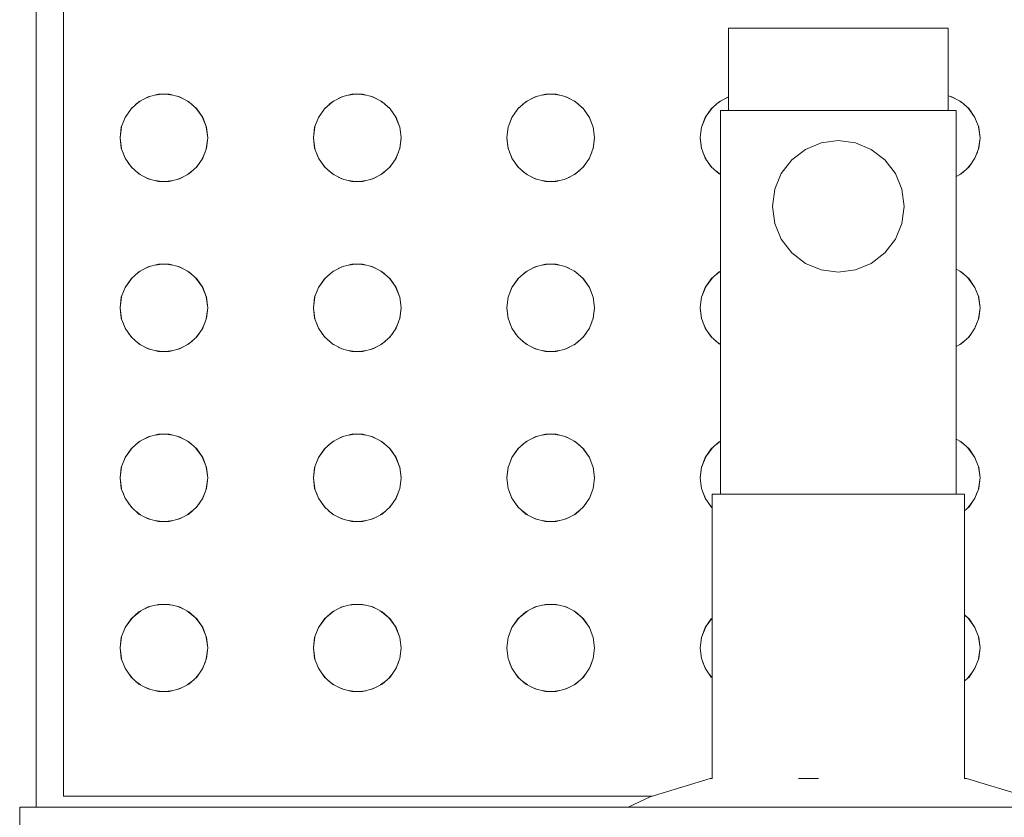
# Model space of a CAD drawing. Header units: millimetres. Extents: x -261 to 187, y -214 to 106.
# Tile 52 of 256: x -216.837 to -216.658, y -161.094 to -160.948. Entities that reach past the tile are written whole.
import ezdxf

# ---------------------------------------------------------------- set-up
doc = ezdxf.new("R2010")
doc.units = ezdxf.units.MM
doc.header["$LTSCALE"] = 0.005
doc.header["$MEASUREMENT"] = 0
doc.layers.add('IFC-Elemento construtivo genérico-Contorno', color=9, linetype='Continuous', lineweight=5)

msp = doc.modelspace()

# ---------------------------------------------------------------- linework, layer by layer
at = {"layer": 'IFC-Elemento construtivo genérico-Contorno', "lineweight": 5}
for p, q in [((-216.83415, -161.09167), (-216.83415, -160.84469)), ((-216.82915, -161.08967), (-216.82915, -160.84969)), ((-216.70797, -160.94968), (-216.70729, -160.94968)), ((-216.70797, -160.96468), (-216.70797, -160.94968)), ((-216.70729, -160.94968), (-216.70529, -160.94968)), ((-216.70529, -160.94968), (-216.70212, -160.94968)), ((-216.70212, -160.94968), (-216.69797, -160.94968)), ((-216.69797, -160.94968), (-216.69315, -160.94968)), ((-216.69315, -160.94968), (-216.68798, -160.94968)), ((-216.68798, -160.94968), (-216.6828, -160.94968)), ((-216.6828, -160.94968), (-216.67798, -160.94968)), ((-216.67798, -160.94968), (-216.67383, -160.94968)), ((-216.67383, -160.94968), (-216.67066, -160.94968)), ((-216.67066, -160.94968), (-216.66866, -160.94968)), ((-216.66866, -160.94968), (-216.66798, -160.94968)), ((-216.66798, -160.96468), (-216.66798, -160.94968)), ((-216.81603, -160.96364), (-216.81512, -160.96294)), ((-216.81542, -160.9631), (-216.81371, -160.9622)), ((-216.81434, -160.96253), (-216.81328, -160.96209)), ((-216.81371, -160.9622), (-216.81184, -160.96174)), ((-216.81245, -160.96189), (-216.81132, -160.96174)), ((-216.81184, -160.96174), (-216.80991, -160.96174)), ((-216.81043, -160.96174), (-216.8093, -160.96189)), ((-216.80991, -160.96174), (-216.80804, -160.9622)), ((-216.80847, -160.96209), (-216.8074, -160.96253)), ((-216.80804, -160.9622), (-216.80633, -160.9631)), ((-216.80663, -160.96294), (-216.80571, -160.96364)), ((-216.78079, -160.96364), (-216.77988, -160.96294)), ((-216.78017, -160.9631), (-216.77847, -160.9622)), ((-216.7791, -160.96253), (-216.77804, -160.96209)), ((-216.77847, -160.9622), (-216.7766, -160.96174)), ((-216.7772, -160.96189), (-216.77607, -160.96174)), ((-216.7766, -160.96174), (-216.77467, -160.96174)), ((-216.77519, -160.96174), (-216.77406, -160.96189)), ((-216.77467, -160.96174), (-216.7728, -160.9622)), ((-216.77322, -160.9621), (-216.77216, -160.96253)), ((-216.7728, -160.9622), (-216.77109, -160.9631)), ((-216.77138, -160.96294), (-216.77047, -160.96364)), ((-216.74555, -160.96364), (-216.74464, -160.96294)), ((-216.74493, -160.9631), (-216.74322, -160.9622)), ((-216.74386, -160.96253), (-216.74279, -160.96209)), ((-216.74322, -160.9622), (-216.74135, -160.96174)), ((-216.74196, -160.96189), (-216.74083, -160.96174)), ((-216.74135, -160.96174), (-216.73942, -160.96174)), ((-216.73994, -160.96174), (-216.73881, -160.96189)), ((-216.73942, -160.96174), (-216.73755, -160.9622)), ((-216.73798, -160.96209), (-216.73692, -160.96253)), ((-216.73755, -160.9622), (-216.73584, -160.9631)), ((-216.73614, -160.96294), (-216.73523, -160.96364)), ((-216.7103, -160.96364), (-216.70939, -160.96294)), ((-216.70969, -160.9631), (-216.70797, -160.96219)), ((-216.70862, -160.96253), (-216.70797, -160.96227)), ((-216.70798, -160.9622), (-216.70797, -160.9622)), ((-216.66798, -160.96204), (-216.66731, -160.9622)), ((-216.66774, -160.9621), (-216.66668, -160.96253)), ((-216.66731, -160.9622), (-216.6656, -160.9631)), ((-216.6659, -160.96294), (-216.66499, -160.96364)), ((-216.81796, -160.96596), (-216.81665, -160.96419)), ((-216.81796, -160.96596), (-216.81686, -160.96438)), ((-216.81686, -160.96438), (-216.81542, -160.9631)), ((-216.80633, -160.9631), (-216.80489, -160.96438)), ((-216.80509, -160.96419), (-216.80379, -160.96596)), ((-216.80489, -160.96438), (-216.80379, -160.96596)), ((-216.78271, -160.96596), (-216.78141, -160.96419)), ((-216.78271, -160.96596), (-216.78162, -160.96438)), ((-216.78162, -160.96438), (-216.78017, -160.9631)), ((-216.77109, -160.9631), (-216.76964, -160.96438)), ((-216.76985, -160.96419), (-216.76855, -160.96596)), ((-216.76964, -160.96438), (-216.76855, -160.96596)), ((-216.74747, -160.96596), (-216.74617, -160.96419)), ((-216.74747, -160.96596), (-216.74638, -160.96438)), ((-216.74638, -160.96438), (-216.74493, -160.9631)), ((-216.73584, -160.9631), (-216.7344, -160.96438)), ((-216.73461, -160.96419), (-216.7333, -160.96596)), ((-216.7344, -160.96438), (-216.7333, -160.96596)), ((-216.71223, -160.96596), (-216.71093, -160.96419)), ((-216.71223, -160.96596), (-216.71113, -160.96438)), ((-216.71113, -160.96438), (-216.70969, -160.9631)), ((-216.70947, -160.96468), (-216.70874, -160.96468)), ((-216.70947, -161.03467), (-216.70947, -160.96468)), ((-216.70874, -160.96468), (-216.70659, -160.96468)), ((-216.70729, -160.96468), (-216.70529, -160.96468)), ((-216.70659, -160.96468), (-216.70318, -160.96468)), ((-216.70529, -160.96468), (-216.70212, -160.96468)), ((-216.70318, -160.96468), (-216.69872, -160.96468)), ((-216.70212, -160.96468), (-216.69797, -160.96468)), ((-216.69872, -160.96468), (-216.69354, -160.96468)), ((-216.69797, -160.96468), (-216.69315, -160.96468)), ((-216.69354, -160.96468), (-216.68798, -160.96468)), ((-216.68798, -160.96468), (-216.68241, -160.96468)), ((-216.6828, -160.96468), (-216.67798, -160.96468)), ((-216.68241, -160.96468), (-216.67723, -160.96468)), ((-216.67798, -160.96468), (-216.67383, -160.96468)), ((-216.67723, -160.96468), (-216.67277, -160.96468)), ((-216.67383, -160.96468), (-216.67066, -160.96468)), ((-216.67277, -160.96468), (-216.66936, -160.96468)), ((-216.67066, -160.96468), (-216.66866, -160.96468)), ((-216.66936, -160.96468), (-216.66721, -160.96468)), ((-216.66721, -160.96468), (-216.66648, -160.96468)), ((-216.66648, -161.03467), (-216.66648, -160.96468)), ((-216.6656, -160.9631), (-216.66416, -160.96438)), ((-216.66437, -160.96419), (-216.66307, -160.96596)), ((-216.66416, -160.96438), (-216.66307, -160.96596)), ((-216.81864, -160.96777), (-216.81787, -160.96584)), ((-216.81864, -160.96777), (-216.81796, -160.96596)), ((-216.80388, -160.96584), (-216.80311, -160.96777)), ((-216.80379, -160.96596), (-216.80311, -160.96777)), ((-216.7834, -160.96777), (-216.78262, -160.96584)), ((-216.7834, -160.96777), (-216.78271, -160.96596)), ((-216.76864, -160.96584), (-216.76786, -160.96777)), ((-216.76855, -160.96596), (-216.76786, -160.96777)), ((-216.74815, -160.96777), (-216.74738, -160.96584)), ((-216.74815, -160.96777), (-216.74747, -160.96596)), ((-216.7334, -160.96584), (-216.73262, -160.96777)), ((-216.7333, -160.96596), (-216.73262, -160.96777)), ((-216.71291, -160.96777), (-216.71214, -160.96584)), ((-216.71291, -160.96777), (-216.71223, -160.96596)), ((-216.66316, -160.96584), (-216.66238, -160.96777)), ((-216.66307, -160.96596), (-216.66238, -160.96777)), ((-216.81887, -160.96968), (-216.81861, -160.96769)), ((-216.81887, -160.96968), (-216.81864, -160.96777)), ((-216.80314, -160.96769), (-216.80287, -160.96968)), ((-216.80311, -160.96777), (-216.80287, -160.96968)), ((-216.78363, -160.96968), (-216.78337, -160.96769)), ((-216.78363, -160.96968), (-216.7834, -160.96777)), ((-216.76789, -160.96769), (-216.76763, -160.96968)), ((-216.76786, -160.96777), (-216.76763, -160.96968)), ((-216.74839, -160.96968), (-216.74813, -160.96769)), ((-216.74839, -160.96968), (-216.74815, -160.96777)), ((-216.73265, -160.96769), (-216.73239, -160.96968)), ((-216.73262, -160.96777), (-216.73239, -160.96968)), ((-216.71314, -160.96968), (-216.71288, -160.96769)), ((-216.71314, -160.96968), (-216.71291, -160.96777)), ((-216.66241, -160.96769), (-216.66215, -160.96968)), ((-216.66238, -160.96777), (-216.66215, -160.96968)), ((-216.81887, -160.96968), (-216.81861, -160.97167)), ((-216.81887, -160.96968), (-216.81864, -160.97159)), ((-216.80314, -160.97167), (-216.80287, -160.96968)), ((-216.80311, -160.97159), (-216.80287, -160.96968)), ((-216.78363, -160.96968), (-216.78337, -160.97167)), ((-216.78363, -160.96968), (-216.7834, -160.97159)), ((-216.76789, -160.97167), (-216.76763, -160.96968)), ((-216.76786, -160.97159), (-216.76763, -160.96968)), ((-216.74839, -160.96968), (-216.74812, -160.97167)), ((-216.74839, -160.96968), (-216.74815, -160.97159)), ((-216.73265, -160.97167), (-216.73239, -160.96968)), ((-216.73262, -160.97159), (-216.73239, -160.96968)), ((-216.71314, -160.96968), (-216.71288, -160.97167)), ((-216.71314, -160.96968), (-216.71291, -160.97159)), ((-216.69108, -160.97059), (-216.68798, -160.97018)), ((-216.68798, -160.97018), (-216.68487, -160.97059)), ((-216.66241, -160.97167), (-216.66215, -160.96968)), ((-216.66238, -160.97159), (-216.66215, -160.96968)), ((-216.81864, -160.97159), (-216.81796, -160.9734)), ((-216.80379, -160.9734), (-216.80311, -160.97159)), ((-216.7834, -160.97159), (-216.78271, -160.9734)), ((-216.76855, -160.9734), (-216.76786, -160.97159)), ((-216.74815, -160.97159), (-216.74747, -160.9734)), ((-216.7333, -160.9734), (-216.73262, -160.97159)), ((-216.71291, -160.97159), (-216.71223, -160.9734)), ((-216.69646, -160.97369), (-216.69397, -160.97179)), ((-216.69397, -160.97179), (-216.69108, -160.97059)), ((-216.68487, -160.97059), (-216.68198, -160.97179)), ((-216.68198, -160.97179), (-216.67949, -160.97369)), ((-216.66307, -160.9734), (-216.66238, -160.97159)), ((-216.81838, -160.97228), (-216.81786, -160.97354)), ((-216.81796, -160.9734), (-216.81686, -160.97499)), ((-216.80489, -160.97499), (-216.80379, -160.9734)), ((-216.80389, -160.97354), (-216.80337, -160.97228)), ((-216.78314, -160.97228), (-216.78261, -160.97354)), ((-216.78271, -160.9734), (-216.78162, -160.97499)), ((-216.76964, -160.97499), (-216.76855, -160.9734)), ((-216.76865, -160.97354), (-216.76813, -160.97228)), ((-216.74789, -160.97228), (-216.74737, -160.97355)), ((-216.74747, -160.9734), (-216.74638, -160.97499)), ((-216.7344, -160.97499), (-216.7333, -160.9734)), ((-216.7334, -160.97354), (-216.73288, -160.97228)), ((-216.71265, -160.97228), (-216.71213, -160.97354)), ((-216.71223, -160.9734), (-216.71113, -160.97499)), ((-216.69837, -160.97618), (-216.69646, -160.97369)), ((-216.67949, -160.97369), (-216.67758, -160.97618)), ((-216.66416, -160.97499), (-216.66307, -160.9734)), ((-216.66316, -160.97354), (-216.66264, -160.97228)), ((-216.81742, -160.97417), (-216.81667, -160.97516)), ((-216.81686, -160.97499), (-216.81542, -160.97627)), ((-216.80633, -160.97627), (-216.80489, -160.97499)), ((-216.80508, -160.97516), (-216.80432, -160.97417)), ((-216.78218, -160.97417), (-216.78143, -160.97516)), ((-216.78162, -160.97499), (-216.78017, -160.97627)), ((-216.77109, -160.97627), (-216.76964, -160.97499)), ((-216.76984, -160.97516), (-216.76908, -160.97417)), ((-216.74694, -160.97417), (-216.74618, -160.97516)), ((-216.74638, -160.97499), (-216.74493, -160.97627)), ((-216.73584, -160.97627), (-216.7344, -160.97499)), ((-216.73459, -160.97516), (-216.73384, -160.97417)), ((-216.7117, -160.97417), (-216.71094, -160.97516)), ((-216.71113, -160.97499), (-216.70969, -160.97627)), ((-216.6656, -160.97627), (-216.66416, -160.97499)), ((-216.66435, -160.97516), (-216.6636, -160.97417)), ((-216.81605, -160.97571), (-216.81511, -160.97643)), ((-216.81542, -160.97627), (-216.81371, -160.97716)), ((-216.81435, -160.97683), (-216.8133, -160.97726)), ((-216.81371, -160.97716), (-216.81184, -160.97762)), ((-216.80991, -160.97762), (-216.80804, -160.97716)), ((-216.80845, -160.97726), (-216.8074, -160.97683)), ((-216.80804, -160.97716), (-216.80633, -160.97627)), ((-216.80664, -160.97643), (-216.8057, -160.97571)), ((-216.7808, -160.97571), (-216.77986, -160.97643)), ((-216.78017, -160.97627), (-216.77847, -160.97716)), ((-216.7791, -160.97683), (-216.77806, -160.97726)), ((-216.77847, -160.97716), (-216.7766, -160.97762)), ((-216.77467, -160.97762), (-216.7728, -160.97716)), ((-216.77321, -160.97726), (-216.77216, -160.97683)), ((-216.7728, -160.97716), (-216.77109, -160.97627)), ((-216.7714, -160.97643), (-216.77046, -160.97571)), ((-216.74556, -160.9757), (-216.74462, -160.97643)), ((-216.74493, -160.97627), (-216.74322, -160.97716)), ((-216.74386, -160.97683), (-216.74281, -160.97726)), ((-216.74322, -160.97716), (-216.74135, -160.97762)), ((-216.73942, -160.97762), (-216.73755, -160.97716)), ((-216.73796, -160.97726), (-216.73691, -160.97683)), ((-216.73755, -160.97716), (-216.73584, -160.97627)), ((-216.73615, -160.97643), (-216.73522, -160.97571)), ((-216.71031, -160.97571), (-216.70947, -160.97635)), ((-216.70969, -160.97627), (-216.70947, -160.97638)), ((-216.69957, -160.97907), (-216.69837, -160.97618)), ((-216.67758, -160.97618), (-216.67638, -160.97907)), ((-216.66648, -160.97672), (-216.6656, -160.97627)), ((-216.66591, -160.97643), (-216.66498, -160.97571)), ((-216.81243, -160.97748), (-216.81132, -160.97762)), ((-216.81184, -160.97762), (-216.80991, -160.97762)), ((-216.81043, -160.97762), (-216.80932, -160.97748)), ((-216.77719, -160.97748), (-216.77607, -160.97762)), ((-216.7766, -160.97762), (-216.77467, -160.97762)), ((-216.77519, -160.97762), (-216.77407, -160.97748)), ((-216.74195, -160.97748), (-216.74083, -160.97762)), ((-216.74135, -160.97762), (-216.73942, -160.97762)), ((-216.73994, -160.97762), (-216.73883, -160.97748)), ((-216.69997, -160.98218), (-216.69957, -160.97907)), ((-216.67638, -160.97907), (-216.67598, -160.98218)), ((-216.69997, -160.98218), (-216.69957, -160.98528)), ((-216.67638, -160.98528), (-216.67598, -160.98218)), ((-216.69957, -160.98528), (-216.69837, -160.98818)), ((-216.67758, -160.98818), (-216.67638, -160.98528)), ((-216.69837, -160.98818), (-216.69646, -160.99066)), ((-216.67949, -160.99066), (-216.67758, -160.98818)), ((-216.69646, -160.99066), (-216.69397, -160.99257)), ((-216.68198, -160.99257), (-216.67949, -160.99066)), ((-216.81542, -160.9941), (-216.81371, -160.9932)), ((-216.81433, -160.99353), (-216.8133, -160.9931)), ((-216.81371, -160.9932), (-216.81184, -160.99274)), ((-216.81241, -160.99288), (-216.81133, -160.99274)), ((-216.81184, -160.99274), (-216.80991, -160.99274)), ((-216.81042, -160.99274), (-216.80933, -160.99288)), ((-216.80991, -160.99274), (-216.80804, -160.9932)), ((-216.80844, -160.9931), (-216.80742, -160.99353)), ((-216.80804, -160.9932), (-216.80633, -160.9941)), ((-216.78017, -160.9941), (-216.77847, -160.9932)), ((-216.77909, -160.99353), (-216.77806, -160.9931)), ((-216.77847, -160.9932), (-216.7766, -160.99274)), ((-216.77717, -160.99288), (-216.77608, -160.99274)), ((-216.7766, -160.99274), (-216.77467, -160.99274)), ((-216.77518, -160.99274), (-216.77409, -160.99288)), ((-216.77467, -160.99274), (-216.7728, -160.9932)), ((-216.7732, -160.9931), (-216.77218, -160.99353)), ((-216.7728, -160.9932), (-216.77109, -160.9941)), ((-216.74493, -160.9941), (-216.74322, -160.9932)), ((-216.74385, -160.99353), (-216.74282, -160.9931)), ((-216.74322, -160.9932), (-216.74135, -160.99274)), ((-216.74193, -160.99288), (-216.74084, -160.99274)), ((-216.74135, -160.99274), (-216.73942, -160.99274)), ((-216.73994, -160.99274), (-216.73885, -160.99288)), ((-216.73942, -160.99274), (-216.73755, -160.9932)), ((-216.73796, -160.9931), (-216.73693, -160.99353)), ((-216.73755, -160.9932), (-216.73584, -160.9941)), ((-216.69397, -160.99257), (-216.69108, -160.99377)), ((-216.68487, -160.99377), (-216.68198, -160.99257)), ((-216.81796, -160.99696), (-216.81665, -160.99519)), ((-216.81686, -160.99538), (-216.81542, -160.9941)), ((-216.81603, -160.99464), (-216.81512, -160.99394)), ((-216.80663, -160.99394), (-216.80571, -160.99464)), ((-216.80633, -160.9941), (-216.80489, -160.99538)), ((-216.80509, -160.99519), (-216.80379, -160.99696)), ((-216.78271, -160.99696), (-216.78141, -160.99519)), ((-216.78162, -160.99538), (-216.78017, -160.9941)), ((-216.78079, -160.99464), (-216.77988, -160.99394)), ((-216.77138, -160.99394), (-216.77047, -160.99464)), ((-216.77109, -160.9941), (-216.76964, -160.99538)), ((-216.76985, -160.99519), (-216.76855, -160.99696)), ((-216.74747, -160.99696), (-216.74617, -160.99519)), ((-216.74638, -160.99538), (-216.74493, -160.9941)), ((-216.74555, -160.99464), (-216.74464, -160.99394)), ((-216.73614, -160.99394), (-216.73523, -160.99464)), ((-216.73584, -160.9941), (-216.7344, -160.99538)), ((-216.73461, -160.99519), (-216.7333, -160.99696)), ((-216.71223, -160.99696), (-216.71093, -160.99519)), ((-216.71113, -160.99538), (-216.70969, -160.9941)), ((-216.7103, -160.99464), (-216.70947, -160.994)), ((-216.70969, -160.9941), (-216.70947, -160.99398)), ((-216.69108, -160.99377), (-216.68798, -160.99418)), ((-216.68798, -160.99418), (-216.68487, -160.99377)), ((-216.66648, -160.99364), (-216.6656, -160.9941)), ((-216.6659, -160.99394), (-216.66499, -160.99464)), ((-216.6656, -160.9941), (-216.66416, -160.99538)), ((-216.66437, -160.99519), (-216.66307, -160.99696)), ((-216.81864, -160.99876), (-216.81787, -160.99684)), ((-216.81864, -160.99876), (-216.81796, -160.99696)), ((-216.81796, -160.99696), (-216.81686, -160.99538)), ((-216.80489, -160.99538), (-216.80379, -160.99696)), ((-216.80388, -160.99684), (-216.80311, -160.99876)), ((-216.80379, -160.99696), (-216.80311, -160.99876)), ((-216.7834, -160.99876), (-216.78262, -160.99684)), ((-216.7834, -160.99876), (-216.78271, -160.99696)), ((-216.78271, -160.99696), (-216.78162, -160.99538)), ((-216.76964, -160.99538), (-216.76855, -160.99696)), ((-216.76864, -160.99684), (-216.76786, -160.99876)), ((-216.76855, -160.99696), (-216.76786, -160.99876)), ((-216.74815, -160.99876), (-216.74738, -160.99684)), ((-216.74815, -160.99876), (-216.74747, -160.99696)), ((-216.74747, -160.99696), (-216.74638, -160.99538)), ((-216.7344, -160.99538), (-216.7333, -160.99696)), ((-216.7334, -160.99684), (-216.73262, -160.99876)), ((-216.7333, -160.99696), (-216.73262, -160.99876)), ((-216.71291, -160.99876), (-216.71214, -160.99684)), ((-216.71291, -160.99876), (-216.71223, -160.99696)), ((-216.71223, -160.99696), (-216.71113, -160.99538)), ((-216.66416, -160.99538), (-216.66307, -160.99696)), ((-216.66316, -160.99684), (-216.66238, -160.99876)), ((-216.66307, -160.99696), (-216.66238, -160.99876)), ((-216.81887, -161.00068), (-216.81861, -160.99869)), ((-216.81887, -161.00068), (-216.81864, -160.99876)), ((-216.80314, -160.99869), (-216.80287, -161.00068)), ((-216.80311, -160.99876), (-216.80287, -161.00068)), ((-216.78363, -161.00068), (-216.78337, -160.99869)), ((-216.78363, -161.00068), (-216.7834, -160.99876)), ((-216.76789, -160.99869), (-216.76763, -161.00068)), ((-216.76786, -160.99876), (-216.76763, -161.00068)), ((-216.74839, -161.00068), (-216.74813, -160.99869)), ((-216.74839, -161.00068), (-216.74815, -160.99876)), ((-216.73265, -160.99869), (-216.73239, -161.00068)), ((-216.73262, -160.99876), (-216.73239, -161.00068)), ((-216.71314, -161.00068), (-216.71288, -160.99869)), ((-216.71314, -161.00068), (-216.71291, -160.99876)), ((-216.66241, -160.99869), (-216.66215, -161.00068)), ((-216.66238, -160.99876), (-216.66215, -161.00068)), ((-216.81887, -161.00068), (-216.81861, -161.00267)), ((-216.81887, -161.00068), (-216.81864, -161.00259)), ((-216.80314, -161.00267), (-216.80287, -161.00068)), ((-216.80311, -161.00259), (-216.80287, -161.00068)), ((-216.78363, -161.00068), (-216.78337, -161.00267)), ((-216.78363, -161.00068), (-216.7834, -161.00259)), ((-216.76789, -161.00267), (-216.76763, -161.00068)), ((-216.76786, -161.00259), (-216.76763, -161.00068)), ((-216.74839, -161.00068), (-216.74812, -161.00267)), ((-216.74839, -161.00068), (-216.74815, -161.00259)), ((-216.73265, -161.00267), (-216.73239, -161.00068)), ((-216.73262, -161.00259), (-216.73239, -161.00068)), ((-216.71314, -161.00068), (-216.71288, -161.00267)), ((-216.71314, -161.00068), (-216.71291, -161.00259)), ((-216.66241, -161.00267), (-216.66215, -161.00068)), ((-216.66238, -161.00259), (-216.66215, -161.00068)), ((-216.81864, -161.00259), (-216.81796, -161.00439)), ((-216.81837, -161.0033), (-216.81786, -161.00453)), ((-216.80389, -161.00453), (-216.80337, -161.0033)), ((-216.80379, -161.00439), (-216.80311, -161.00259)), ((-216.7834, -161.00259), (-216.78271, -161.00439)), ((-216.78313, -161.0033), (-216.78262, -161.00453)), ((-216.76864, -161.00453), (-216.76813, -161.0033)), ((-216.76855, -161.00439), (-216.76786, -161.00259)), ((-216.74815, -161.00259), (-216.74747, -161.00439)), ((-216.74789, -161.0033), (-216.74738, -161.00453)), ((-216.7334, -161.00453), (-216.73289, -161.0033)), ((-216.7333, -161.00439), (-216.73262, -161.00259)), ((-216.71291, -161.00259), (-216.71223, -161.00439)), ((-216.71264, -161.0033), (-216.71213, -161.00453)), ((-216.66316, -161.00453), (-216.66265, -161.0033)), ((-216.66307, -161.00439), (-216.66238, -161.00259)), ((-216.81796, -161.00439), (-216.81686, -161.00598)), ((-216.81739, -161.00521), (-216.81668, -161.00614)), ((-216.81686, -161.00598), (-216.81542, -161.00726)), ((-216.80633, -161.00726), (-216.80489, -161.00598)), ((-216.80507, -161.00614), (-216.80436, -161.00521)), ((-216.80489, -161.00598), (-216.80379, -161.00439)), ((-216.78271, -161.00439), (-216.78162, -161.00598)), ((-216.78215, -161.00521), (-216.78144, -161.00614)), ((-216.78162, -161.00598), (-216.78017, -161.00726)), ((-216.77109, -161.00726), (-216.76964, -161.00598)), ((-216.76982, -161.00614), (-216.76911, -161.00521)), ((-216.76964, -161.00598), (-216.76855, -161.00439)), ((-216.74747, -161.00439), (-216.74638, -161.00598)), ((-216.74691, -161.00521), (-216.74619, -161.00614)), ((-216.74638, -161.00598), (-216.74493, -161.00726)), ((-216.73584, -161.00726), (-216.7344, -161.00598)), ((-216.73458, -161.00614), (-216.73387, -161.00521)), ((-216.7344, -161.00598), (-216.7333, -161.00439)), ((-216.71223, -161.00439), (-216.71113, -161.00598)), ((-216.71166, -161.00521), (-216.71095, -161.00614)), ((-216.71113, -161.00598), (-216.70969, -161.00726)), ((-216.6656, -161.00726), (-216.66416, -161.00598)), ((-216.66434, -161.00614), (-216.66363, -161.00521)), ((-216.66416, -161.00598), (-216.66307, -161.00439)), ((-216.81601, -161.00674), (-216.81512, -161.00742)), ((-216.81542, -161.00726), (-216.81371, -161.00816)), ((-216.81433, -161.00783), (-216.8133, -161.00826)), ((-216.80844, -161.00826), (-216.80742, -161.00783)), ((-216.80804, -161.00816), (-216.80633, -161.00726)), ((-216.80662, -161.00742), (-216.80574, -161.00674)), ((-216.78076, -161.00674), (-216.77988, -161.00742)), ((-216.78017, -161.00726), (-216.77847, -161.00816)), ((-216.77909, -161.00783), (-216.77806, -161.00826)), ((-216.7732, -161.00826), (-216.77218, -161.00783)), ((-216.7728, -161.00816), (-216.77109, -161.00726)), ((-216.77138, -161.00742), (-216.7705, -161.00674)), ((-216.74552, -161.00674), (-216.74464, -161.00742)), ((-216.74493, -161.00726), (-216.74322, -161.00816)), ((-216.74385, -161.00783), (-216.74282, -161.00826)), ((-216.73796, -161.00826), (-216.73693, -161.00783)), ((-216.73755, -161.00816), (-216.73584, -161.00726)), ((-216.73614, -161.00742), (-216.73526, -161.00674)), ((-216.71027, -161.00674), (-216.70947, -161.00735)), ((-216.70969, -161.00726), (-216.70947, -161.00737)), ((-216.66648, -161.00772), (-216.6656, -161.00726)), ((-216.6659, -161.00742), (-216.66502, -161.00674)), ((-216.81371, -161.00816), (-216.81184, -161.00862)), ((-216.81241, -161.00848), (-216.81133, -161.00862)), ((-216.81184, -161.00862), (-216.80991, -161.00862)), ((-216.81042, -161.00862), (-216.80933, -161.00848)), ((-216.80991, -161.00862), (-216.80804, -161.00816)), ((-216.77847, -161.00816), (-216.7766, -161.00862)), ((-216.77717, -161.00848), (-216.77608, -161.00862)), ((-216.7766, -161.00862), (-216.77467, -161.00862)), ((-216.77518, -161.00862), (-216.77409, -161.00848)), ((-216.77467, -161.00862), (-216.7728, -161.00816)), ((-216.74322, -161.00816), (-216.74135, -161.00862)), ((-216.74193, -161.00848), (-216.74084, -161.00862)), ((-216.74135, -161.00862), (-216.73942, -161.00862)), ((-216.73994, -161.00862), (-216.73885, -161.00848)), ((-216.73942, -161.00862), (-216.73755, -161.00816)), ((-216.81371, -161.0242), (-216.81184, -161.02373)), ((-216.81243, -161.02388), (-216.81132, -161.02373)), ((-216.81184, -161.02373), (-216.80991, -161.02373)), ((-216.81043, -161.02373), (-216.80932, -161.02388)), ((-216.80991, -161.02373), (-216.80804, -161.0242)), ((-216.77847, -161.0242), (-216.7766, -161.02373)), ((-216.77719, -161.02388), (-216.77607, -161.02373)), ((-216.7766, -161.02373), (-216.77467, -161.02373)), ((-216.77519, -161.02373), (-216.77407, -161.02388)), ((-216.77467, -161.02373), (-216.7728, -161.0242)), ((-216.74322, -161.0242), (-216.74135, -161.02373)), ((-216.74195, -161.02388), (-216.74083, -161.02373)), ((-216.74135, -161.02373), (-216.73942, -161.02373)), ((-216.73994, -161.02373), (-216.73883, -161.02388)), ((-216.73942, -161.02373), (-216.73755, -161.0242)), ((-216.81686, -161.02637), (-216.81542, -161.02509)), ((-216.81605, -161.02565), (-216.81511, -161.02493)), ((-216.81542, -161.02509), (-216.81371, -161.0242)), ((-216.81435, -161.02453), (-216.8133, -161.02409)), ((-216.80845, -161.02409), (-216.8074, -161.02453)), ((-216.80804, -161.0242), (-216.80633, -161.02509)), ((-216.80664, -161.02493), (-216.8057, -161.02565)), ((-216.80633, -161.02509), (-216.80489, -161.02637)), ((-216.78162, -161.02637), (-216.78017, -161.02509)), ((-216.7808, -161.02565), (-216.77986, -161.02493)), ((-216.78017, -161.02509), (-216.77847, -161.0242)), ((-216.7791, -161.02453), (-216.77806, -161.02409)), ((-216.77321, -161.02409), (-216.77216, -161.02453)), ((-216.7728, -161.0242), (-216.77109, -161.02509)), ((-216.7714, -161.02493), (-216.77046, -161.02565)), ((-216.77109, -161.02509), (-216.76964, -161.02637)), ((-216.74638, -161.02637), (-216.74493, -161.02509)), ((-216.74556, -161.02565), (-216.74462, -161.02493)), ((-216.74493, -161.02509), (-216.74322, -161.0242)), ((-216.74386, -161.02453), (-216.74281, -161.02409)), ((-216.73796, -161.02409), (-216.73691, -161.02453)), ((-216.73755, -161.0242), (-216.73584, -161.02509)), ((-216.73615, -161.02493), (-216.73522, -161.02565)), ((-216.73584, -161.02509), (-216.7344, -161.02637)), ((-216.71113, -161.02637), (-216.70969, -161.02509)), ((-216.71031, -161.02565), (-216.70947, -161.025)), ((-216.70969, -161.02509), (-216.70947, -161.02498)), ((-216.66648, -161.02463), (-216.6656, -161.02509)), ((-216.66591, -161.02493), (-216.66498, -161.02565)), ((-216.6656, -161.02509), (-216.66416, -161.02637)), ((-216.81796, -161.02796), (-216.81665, -161.02618)), ((-216.81796, -161.02796), (-216.81686, -161.02637)), ((-216.80509, -161.02618), (-216.80379, -161.02796)), ((-216.80489, -161.02637), (-216.80379, -161.02796)), ((-216.78271, -161.02796), (-216.78141, -161.02618)), ((-216.78271, -161.02796), (-216.78162, -161.02637)), ((-216.76985, -161.02618), (-216.76855, -161.02796)), ((-216.76964, -161.02637), (-216.76855, -161.02796)), ((-216.74747, -161.02796), (-216.74617, -161.02618)), ((-216.74747, -161.02796), (-216.74638, -161.02637)), ((-216.73461, -161.02618), (-216.7333, -161.02796)), ((-216.7344, -161.02637), (-216.7333, -161.02796)), ((-216.71223, -161.02796), (-216.71093, -161.02618)), ((-216.71223, -161.02796), (-216.71113, -161.02637)), ((-216.66437, -161.02618), (-216.66307, -161.02796)), ((-216.66416, -161.02637), (-216.66307, -161.02796)), ((-216.81864, -161.02976), (-216.81786, -161.02783)), ((-216.81864, -161.02976), (-216.81796, -161.02796)), ((-216.80389, -161.02783), (-216.80311, -161.02976)), ((-216.80379, -161.02796), (-216.80311, -161.02976)), ((-216.7834, -161.02976), (-216.78262, -161.02783)), ((-216.7834, -161.02976), (-216.78271, -161.02796)), ((-216.76864, -161.02783), (-216.76786, -161.02976)), ((-216.76855, -161.02796), (-216.76786, -161.02976)), ((-216.74815, -161.02976), (-216.74738, -161.02783)), ((-216.74815, -161.02976), (-216.74747, -161.02796)), ((-216.7334, -161.02783), (-216.73262, -161.02976)), ((-216.7333, -161.02796), (-216.73262, -161.02976)), ((-216.71291, -161.02976), (-216.71213, -161.02783)), ((-216.71291, -161.02976), (-216.71223, -161.02796)), ((-216.66316, -161.02783), (-216.66238, -161.02976)), ((-216.66307, -161.02796), (-216.66238, -161.02976)), ((-216.81887, -161.03168), (-216.81861, -161.02969)), ((-216.81887, -161.03168), (-216.81864, -161.02976)), ((-216.80314, -161.02969), (-216.80287, -161.03168)), ((-216.80311, -161.02976), (-216.80287, -161.03168)), ((-216.78363, -161.03168), (-216.78337, -161.02969)), ((-216.78363, -161.03168), (-216.7834, -161.02976)), ((-216.76789, -161.02969), (-216.76763, -161.03168)), ((-216.76786, -161.02976), (-216.76763, -161.03168)), ((-216.74839, -161.03168), (-216.74813, -161.02969)), ((-216.74839, -161.03168), (-216.74815, -161.02976)), ((-216.73265, -161.02969), (-216.73239, -161.03168)), ((-216.73262, -161.02976), (-216.73239, -161.03168)), ((-216.71314, -161.03168), (-216.71288, -161.02969)), ((-216.71314, -161.03168), (-216.71291, -161.02976)), ((-216.66241, -161.02969), (-216.66215, -161.03168)), ((-216.66238, -161.02976), (-216.66215, -161.03168)), ((-216.81887, -161.03168), (-216.81861, -161.03367)), ((-216.81887, -161.03168), (-216.81864, -161.03359)), ((-216.80314, -161.03367), (-216.80287, -161.03168)), ((-216.80311, -161.03359), (-216.80287, -161.03168)), ((-216.78363, -161.03168), (-216.78337, -161.03367)), ((-216.78363, -161.03168), (-216.7834, -161.03359)), ((-216.76789, -161.03367), (-216.76763, -161.03168)), ((-216.76786, -161.03359), (-216.76763, -161.03168)), ((-216.74839, -161.03168), (-216.74812, -161.03367)), ((-216.74839, -161.03168), (-216.74815, -161.03359)), ((-216.73265, -161.03367), (-216.73239, -161.03168)), ((-216.73262, -161.03359), (-216.73239, -161.03168)), ((-216.71314, -161.03168), (-216.71288, -161.03367)), ((-216.71314, -161.03168), (-216.71291, -161.03359)), ((-216.66241, -161.03367), (-216.66215, -161.03168)), ((-216.66238, -161.03359), (-216.66215, -161.03168)), ((-216.81864, -161.03359), (-216.81796, -161.03539)), ((-216.81837, -161.0343), (-216.81786, -161.03553)), ((-216.80389, -161.03553), (-216.80337, -161.0343)), ((-216.80379, -161.03539), (-216.80311, -161.03359)), ((-216.7834, -161.03359), (-216.78271, -161.03539)), ((-216.78313, -161.0343), (-216.78262, -161.03553)), ((-216.76864, -161.03553), (-216.76813, -161.0343)), ((-216.76855, -161.03539), (-216.76786, -161.03359)), ((-216.74815, -161.03359), (-216.74747, -161.03539)), ((-216.74789, -161.0343), (-216.74738, -161.03553)), ((-216.7334, -161.03553), (-216.73289, -161.0343)), ((-216.7333, -161.03539), (-216.73262, -161.03359)), ((-216.71291, -161.03359), (-216.71223, -161.03539)), ((-216.71264, -161.0343), (-216.71213, -161.03553)), ((-216.71097, -161.03467), (-216.71019, -161.03467)), ((-216.71097, -161.08648), (-216.71097, -161.03467)), ((-216.71019, -161.03467), (-216.70789, -161.03467)), ((-216.70789, -161.03467), (-216.70424, -161.03467)), ((-216.70424, -161.03467), (-216.69947, -161.03467)), ((-216.69947, -161.03467), (-216.69393, -161.03467)), ((-216.69393, -161.03467), (-216.68798, -161.03467)), ((-216.68798, -161.03467), (-216.68202, -161.03467)), ((-216.68202, -161.03467), (-216.67648, -161.03467)), ((-216.67648, -161.03467), (-216.67171, -161.03467)), ((-216.67171, -161.03467), (-216.66806, -161.03467)), ((-216.66806, -161.03467), (-216.66576, -161.03467)), ((-216.66576, -161.03467), (-216.66498, -161.03467)), ((-216.66498, -161.08648), (-216.66498, -161.03467)), ((-216.66316, -161.03553), (-216.66265, -161.0343)), ((-216.66307, -161.03539), (-216.66238, -161.03359)), ((-216.81796, -161.03539), (-216.81686, -161.03698)), ((-216.8174, -161.0362), (-216.81667, -161.03715)), ((-216.80508, -161.03715), (-216.80435, -161.0362)), ((-216.80489, -161.03698), (-216.80379, -161.03539)), ((-216.78271, -161.03539), (-216.78162, -161.03698)), ((-216.78216, -161.03619), (-216.78143, -161.03715)), ((-216.76983, -161.03715), (-216.7691, -161.03619)), ((-216.76964, -161.03698), (-216.76855, -161.03539)), ((-216.74747, -161.03539), (-216.74638, -161.03698)), ((-216.74692, -161.03619), (-216.74618, -161.03715)), ((-216.73459, -161.03715), (-216.73386, -161.0362)), ((-216.7344, -161.03698), (-216.7333, -161.03539)), ((-216.71223, -161.03539), (-216.71113, -161.03698)), ((-216.71167, -161.03619), (-216.71097, -161.03711)), ((-216.66435, -161.03715), (-216.66362, -161.03619)), ((-216.66416, -161.03698), (-216.66307, -161.03539)), ((-216.81686, -161.03698), (-216.81542, -161.03826)), ((-216.81603, -161.03771), (-216.81512, -161.03841)), ((-216.81542, -161.03826), (-216.81371, -161.03916)), ((-216.80804, -161.03916), (-216.80633, -161.03826)), ((-216.80663, -161.03841), (-216.80571, -161.03771)), ((-216.80633, -161.03826), (-216.80489, -161.03698)), ((-216.78162, -161.03698), (-216.78017, -161.03826)), ((-216.78079, -161.03772), (-216.77988, -161.03841)), ((-216.78017, -161.03826), (-216.77847, -161.03916)), ((-216.7728, -161.03916), (-216.77109, -161.03826)), ((-216.77138, -161.03841), (-216.77047, -161.03772)), ((-216.77109, -161.03826), (-216.76964, -161.03698)), ((-216.74638, -161.03698), (-216.74493, -161.03826)), ((-216.74555, -161.03771), (-216.74464, -161.03841)), ((-216.74493, -161.03826), (-216.74322, -161.03916)), ((-216.73755, -161.03916), (-216.73584, -161.03826)), ((-216.73614, -161.03841), (-216.73523, -161.03771)), ((-216.73584, -161.03826), (-216.7344, -161.03698)), ((-216.71113, -161.03698), (-216.71097, -161.03712)), ((-216.66498, -161.0377), (-216.66416, -161.03698)), ((-216.81434, -161.03882), (-216.81328, -161.03926)), ((-216.81371, -161.03916), (-216.81184, -161.03962)), ((-216.81245, -161.03946), (-216.81132, -161.03962)), ((-216.81184, -161.03962), (-216.80991, -161.03962)), ((-216.81043, -161.03962), (-216.8093, -161.03946)), ((-216.80991, -161.03962), (-216.80804, -161.03916)), ((-216.80847, -161.03926), (-216.8074, -161.03882)), ((-216.7791, -161.03882), (-216.77804, -161.03926)), ((-216.77847, -161.03916), (-216.7766, -161.03962)), ((-216.7772, -161.03946), (-216.77607, -161.03962)), ((-216.7766, -161.03962), (-216.77467, -161.03962)), ((-216.77519, -161.03962), (-216.77406, -161.03947)), ((-216.77467, -161.03962), (-216.7728, -161.03916)), ((-216.77322, -161.03926), (-216.77216, -161.03882)), ((-216.74386, -161.03882), (-216.74279, -161.03926)), ((-216.74322, -161.03916), (-216.74135, -161.03962)), ((-216.74196, -161.03946), (-216.74083, -161.03962)), ((-216.74135, -161.03962), (-216.73942, -161.03962)), ((-216.73994, -161.03962), (-216.73881, -161.03946)), ((-216.73942, -161.03962), (-216.73755, -161.03916)), ((-216.73798, -161.03926), (-216.73692, -161.03882)), ((-216.81686, -161.05737), (-216.81507, -161.05591)), ((-216.81686, -161.05737), (-216.81542, -161.05609)), ((-216.81542, -161.05609), (-216.81371, -161.0552)), ((-216.81435, -161.05553), (-216.8133, -161.05509)), ((-216.81371, -161.0552), (-216.81184, -161.05473)), ((-216.81243, -161.05488), (-216.81132, -161.05473)), ((-216.81184, -161.05473), (-216.80991, -161.05473)), ((-216.81043, -161.05473), (-216.80932, -161.05488)), ((-216.80991, -161.05473), (-216.80804, -161.0552)), ((-216.80845, -161.05509), (-216.8074, -161.05553)), ((-216.80804, -161.0552), (-216.80633, -161.05609)), ((-216.80668, -161.05591), (-216.80489, -161.05737)), ((-216.80633, -161.05609), (-216.80489, -161.05737)), ((-216.78162, -161.05737), (-216.77983, -161.05591)), ((-216.78162, -161.05737), (-216.78017, -161.05609)), ((-216.78017, -161.05609), (-216.77847, -161.0552)), ((-216.7791, -161.05553), (-216.77806, -161.05509)), ((-216.77847, -161.0552), (-216.7766, -161.05473)), ((-216.77719, -161.05488), (-216.77607, -161.05473)), ((-216.7766, -161.05473), (-216.77467, -161.05473)), ((-216.77519, -161.05473), (-216.77407, -161.05488)), ((-216.77467, -161.05473), (-216.7728, -161.0552)), ((-216.77321, -161.05509), (-216.77216, -161.05553)), ((-216.7728, -161.0552), (-216.77109, -161.05609)), ((-216.77144, -161.05591), (-216.76964, -161.05737)), ((-216.77109, -161.05609), (-216.76964, -161.05737)), ((-216.74638, -161.05737), (-216.74458, -161.05591)), ((-216.74638, -161.05737), (-216.74493, -161.05609)), ((-216.74493, -161.05609), (-216.74322, -161.0552)), ((-216.74386, -161.05553), (-216.74281, -161.05509)), ((-216.74322, -161.0552), (-216.74135, -161.05473)), ((-216.74195, -161.05488), (-216.74083, -161.05473)), ((-216.74135, -161.05473), (-216.73942, -161.05473)), ((-216.73994, -161.05473), (-216.73883, -161.05488)), ((-216.73942, -161.05473), (-216.73755, -161.0552)), ((-216.73796, -161.05509), (-216.73691, -161.05553)), ((-216.73755, -161.0552), (-216.73584, -161.05609)), ((-216.73619, -161.05591), (-216.7344, -161.05737)), ((-216.73584, -161.05609), (-216.7344, -161.05737)), ((-216.81796, -161.05895), (-216.81668, -161.05722)), ((-216.81796, -161.05895), (-216.81686, -161.05737)), ((-216.80507, -161.05722), (-216.80379, -161.05895)), ((-216.80489, -161.05737), (-216.80379, -161.05895)), ((-216.78271, -161.05895), (-216.78144, -161.05722)), ((-216.78271, -161.05895), (-216.78162, -161.05737)), ((-216.76982, -161.05722), (-216.76855, -161.05895)), ((-216.76964, -161.05737), (-216.76855, -161.05895)), ((-216.74747, -161.05895), (-216.74619, -161.05722)), ((-216.74747, -161.05895), (-216.74638, -161.05737)), ((-216.73458, -161.05722), (-216.7333, -161.05895)), ((-216.7344, -161.05737), (-216.7333, -161.05895)), ((-216.71223, -161.05895), (-216.71097, -161.05725)), ((-216.71223, -161.05895), (-216.71113, -161.05737)), ((-216.71113, -161.05737), (-216.71097, -161.05723)), ((-216.71113, -161.05737), (-216.71097, -161.05724)), ((-216.66498, -161.05665), (-216.66416, -161.05737)), ((-216.66498, -161.0567), (-216.66416, -161.05737)), ((-216.66434, -161.05722), (-216.66307, -161.05895)), ((-216.66416, -161.05737), (-216.66307, -161.05895)), ((-216.81864, -161.06076), (-216.81787, -161.05883)), ((-216.81864, -161.06076), (-216.81796, -161.05895)), ((-216.80388, -161.05883), (-216.80311, -161.06076)), ((-216.80379, -161.05895), (-216.80311, -161.06076)), ((-216.7834, -161.06076), (-216.78262, -161.05883)), ((-216.7834, -161.06076), (-216.78271, -161.05895)), ((-216.76864, -161.05883), (-216.76786, -161.06076)), ((-216.76855, -161.05895), (-216.76786, -161.06076)), ((-216.74815, -161.06076), (-216.74738, -161.05883)), ((-216.74815, -161.06076), (-216.74747, -161.05895)), ((-216.7334, -161.05883), (-216.73262, -161.06076)), ((-216.7333, -161.05895), (-216.73262, -161.06076)), ((-216.71291, -161.06076), (-216.71214, -161.05883)), ((-216.71291, -161.06076), (-216.71223, -161.05895)), ((-216.66316, -161.05883), (-216.66238, -161.06076)), ((-216.66307, -161.05895), (-216.66238, -161.06076)), ((-216.81887, -161.06267), (-216.81861, -161.06069)), ((-216.81887, -161.06267), (-216.81864, -161.06076)), ((-216.80314, -161.06069), (-216.80287, -161.06267)), ((-216.80311, -161.06076), (-216.80287, -161.06267)), ((-216.78363, -161.06267), (-216.78337, -161.06069)), ((-216.78363, -161.06267), (-216.7834, -161.06076)), ((-216.76789, -161.06069), (-216.76763, -161.06267)), ((-216.76786, -161.06076), (-216.76763, -161.06267)), ((-216.74839, -161.06267), (-216.74813, -161.06069)), ((-216.74839, -161.06267), (-216.74815, -161.06076)), ((-216.73265, -161.06069), (-216.73239, -161.06267)), ((-216.73262, -161.06076), (-216.73239, -161.06267)), ((-216.71314, -161.06267), (-216.71288, -161.06069)), ((-216.71314, -161.06267), (-216.71291, -161.06076)), ((-216.66241, -161.06069), (-216.66215, -161.06267)), ((-216.66238, -161.06076), (-216.66215, -161.06267)), ((-216.81887, -161.06267), (-216.81861, -161.06467)), ((-216.81887, -161.06267), (-216.81864, -161.06459)), ((-216.80314, -161.06467), (-216.80287, -161.06267)), ((-216.80311, -161.06459), (-216.80287, -161.06267)), ((-216.78363, -161.06267), (-216.78337, -161.06467)), ((-216.78363, -161.06267), (-216.7834, -161.06459)), ((-216.76789, -161.06467), (-216.76763, -161.06267)), ((-216.76786, -161.06459), (-216.76763, -161.06267)), ((-216.74839, -161.06267), (-216.74812, -161.06467)), ((-216.74839, -161.06267), (-216.74815, -161.06459)), ((-216.73265, -161.06467), (-216.73239, -161.06267)), ((-216.73262, -161.06459), (-216.73239, -161.06267)), ((-216.71314, -161.06267), (-216.71288, -161.06467)), ((-216.71314, -161.06267), (-216.71291, -161.06459)), ((-216.66241, -161.06467), (-216.66215, -161.06267)), ((-216.66238, -161.06459), (-216.66215, -161.06267)), ((-216.81864, -161.06459), (-216.81796, -161.06639)), ((-216.81837, -161.0653), (-216.81786, -161.06653)), ((-216.80389, -161.06653), (-216.80337, -161.0653)), ((-216.80379, -161.06639), (-216.80311, -161.06459)), ((-216.7834, -161.06459), (-216.78271, -161.06639)), ((-216.78313, -161.0653), (-216.78262, -161.06653)), ((-216.76864, -161.06653), (-216.76813, -161.0653)), ((-216.76855, -161.06639), (-216.76786, -161.06459)), ((-216.74815, -161.06459), (-216.74747, -161.06639)), ((-216.74789, -161.0653), (-216.74738, -161.06653)), ((-216.7334, -161.06653), (-216.73289, -161.0653)), ((-216.7333, -161.06639), (-216.73262, -161.06459)), ((-216.71291, -161.06459), (-216.71223, -161.06639)), ((-216.71264, -161.0653), (-216.71213, -161.06653)), ((-216.66316, -161.06653), (-216.66265, -161.0653)), ((-216.66307, -161.06639), (-216.66238, -161.06459)), ((-216.81796, -161.06639), (-216.81686, -161.06798)), ((-216.80489, -161.06798), (-216.80379, -161.06639)), ((-216.78271, -161.06639), (-216.78162, -161.06798)), ((-216.76964, -161.06798), (-216.76855, -161.06639)), ((-216.74747, -161.06639), (-216.74638, -161.06798)), ((-216.7344, -161.06798), (-216.7333, -161.06639)), ((-216.71223, -161.06639), (-216.71113, -161.06798)), ((-216.66416, -161.06798), (-216.66307, -161.06639)), ((-216.8174, -161.0672), (-216.81667, -161.06815)), ((-216.81686, -161.06798), (-216.81542, -161.06926)), ((-216.81603, -161.06871), (-216.81512, -161.06941)), ((-216.80663, -161.06941), (-216.80571, -161.06871)), ((-216.80633, -161.06926), (-216.80489, -161.06798)), ((-216.80508, -161.06815), (-216.80435, -161.0672)), ((-216.78216, -161.06719), (-216.78143, -161.06815)), ((-216.78162, -161.06798), (-216.78017, -161.06926)), ((-216.78079, -161.06871), (-216.77988, -161.06941)), ((-216.77138, -161.06941), (-216.77047, -161.06871)), ((-216.77109, -161.06926), (-216.76964, -161.06798)), ((-216.76983, -161.06815), (-216.7691, -161.06719)), ((-216.74692, -161.06719), (-216.74618, -161.06815)), ((-216.74638, -161.06798), (-216.74493, -161.06926)), ((-216.74555, -161.06871), (-216.74464, -161.06941)), ((-216.73614, -161.06941), (-216.73523, -161.06871)), ((-216.73584, -161.06926), (-216.7344, -161.06798)), ((-216.73459, -161.06815), (-216.73386, -161.0672)), ((-216.71167, -161.06719), (-216.71097, -161.0681)), ((-216.71113, -161.06798), (-216.71097, -161.06812)), ((-216.66498, -161.0687), (-216.66416, -161.06798)), ((-216.66435, -161.06815), (-216.66362, -161.06719)), ((-216.81542, -161.06926), (-216.81371, -161.07015)), ((-216.81434, -161.06982), (-216.81328, -161.07026)), ((-216.81371, -161.07015), (-216.81184, -161.07061)), ((-216.81245, -161.07046), (-216.81132, -161.07061)), ((-216.81184, -161.07061), (-216.80991, -161.07061)), ((-216.81043, -161.07061), (-216.8093, -161.07046)), ((-216.80991, -161.07061), (-216.80804, -161.07015)), ((-216.80847, -161.07026), (-216.8074, -161.06982)), ((-216.80804, -161.07015), (-216.80633, -161.06926)), ((-216.78017, -161.06926), (-216.77847, -161.07015)), ((-216.7791, -161.06982), (-216.77804, -161.07026)), ((-216.77847, -161.07015), (-216.7766, -161.07061)), ((-216.7772, -161.07046), (-216.77607, -161.07061)), ((-216.7766, -161.07061), (-216.77467, -161.07061)), ((-216.77519, -161.07061), (-216.77406, -161.07047)), ((-216.77467, -161.07061), (-216.7728, -161.07015)), ((-216.77322, -161.07026), (-216.77216, -161.06982)), ((-216.7728, -161.07015), (-216.77109, -161.06926)), ((-216.74493, -161.06926), (-216.74322, -161.07015)), ((-216.74386, -161.06982), (-216.74279, -161.07026)), ((-216.74322, -161.07015), (-216.74135, -161.07061)), ((-216.74196, -161.07046), (-216.74083, -161.07061)), ((-216.74135, -161.07061), (-216.73942, -161.07061)), ((-216.73994, -161.07061), (-216.73881, -161.07046)), ((-216.73942, -161.07061), (-216.73755, -161.07015)), ((-216.73798, -161.07026), (-216.73692, -161.06982)), ((-216.73755, -161.07015), (-216.73584, -161.06926)), ((-216.72227, -161.08979), (-216.71135, -161.08648)), ((-216.71135, -161.08648), (-216.71097, -161.08648)), ((-216.6952, -161.08648), (-216.69159, -161.08648)), ((-216.66498, -161.08648), (-216.6646, -161.08648)), ((-216.6646, -161.08648), (-216.65368, -161.08979)), ((-216.82915, -161.08967), (-216.72187, -161.08967)), ((-216.72625, -161.09167), (-216.72227, -161.08979)), ((-216.83715, -161.09167), (-216.15121, -161.09167)), ((-216.83715, -161.57763), (-216.83715, -161.09167))]:
    msp.add_line(p, q, dxfattribs=at)

doc.saveas('drawing.dxf')
